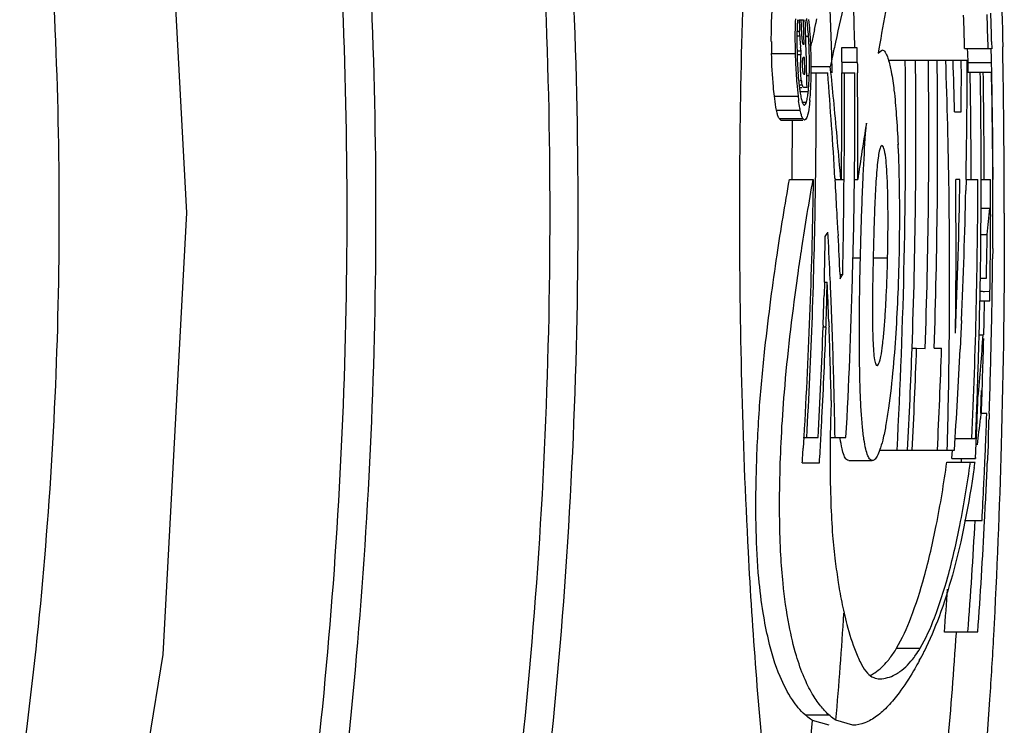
# Model space of a CAD drawing. Header units: millimetres. Extents: x 537 to 2248, y 801 to 1949.
# Tile 17 of 80: x 988 to 1014, y 953 to 971. Entities that reach past the tile are written whole.
import ezdxf

# ---------------------------------------------------------------- set-up
doc = ezdxf.new("R2010")
doc.units = ezdxf.units.MM
doc.header["$LTSCALE"] = 16.335
doc.layers.get('0').update_dxf_attribs({"linetype": 'CONTINUOUS'})

msp = doc.modelspace()

# ---------------------------------------------------------------- linework, layer by layer
at = {"color": 7, "linetype": 'Continuous'}
for p, q in [((1008.278, 971.309), (1008.391, 971.309)), ((1008.332, 971.195), (1008.334, 971.135)), ((1008.677, 971.063), (1008.711, 971.216)), ((1008.711, 971.216), (1008.717, 971.239)), ((1008.717, 971.239), (1008.737, 971.332)), ((1008.228, 971.019), (1008.295, 971.019)), ((1008.298, 970.905), (1008.295, 971.019)), ((1008.226, 970.905), (1008.298, 970.905)), ((1008.384, 970.689), (1008.392, 970.691)), ((1008.392, 970.691), (1008.409, 970.691)), ((1008.45, 970.891), (1008.521, 970.891)), ((1008.58, 970.619), (1008.607, 970.742)), ((1013.197, 970.76), (1013.201, 970.569)), ((1007.578, 970.452), (1008.182, 970.452)), ((1008.228, 970.515), (1008.333, 970.515)), ((1008.23, 970.424), (1008.323, 970.424)), ((1009.764, 970.599), (1009.366, 970.599)), ((1009.366, 970.599), (1009.368, 970.329)), ((1010.317, 970.567), (1010.299, 970.46)), ((1010.299, 970.46), (1010.397, 970.539)), ((1012.507, 970.58), (1013.186, 970.58)), ((1012.588, 970.46), (1012.585, 970.58)), ((1012.594, 970.219), (1012.588, 970.46)), ((1008.419, 970.351), (1008.398, 970.351)), ((1009.368, 970.329), (1009.37, 970.124)), ((1009.368, 970.226), (1009.767, 970.226)), ((1010.563, 970.278), (1012.573, 970.278)), ((1012.424, 969.838), (1012.423, 970.278)), ((1012.594, 970.219), (1013.194, 970.219)), ((1012.6, 969.974), (1012.594, 970.219)), ((1013.2, 969.981), (1013.194, 970.219)), ((1008.41, 969.927), (1008.429, 969.927)), ((1008.589, 970.123), (1009.078, 970.123)), ((1008.591, 969.956), (1009.011, 969.956)), ((1008.716, 969.586), (1008.715, 969.956)), ((1009.094, 969.964), (1009.078, 970.123)), ((1009.37, 970.124), (1009.371, 969.955)), ((1009.37, 969.956), (1009.703, 969.956)), ((1012.573, 969.975), (1013.195, 969.975)), ((1008.297, 969.766), (1008.338, 969.766)), ((1008.483, 969.886), (1008.541, 969.886)), ((1012.423, 969.399), (1012.424, 969.838)), ((1008.297, 969.65), (1008.36, 969.65)), ((1008.297, 969.587), (1008.347, 969.587)), ((1008.297, 969.479), (1008.514, 969.479)), ((1008.483, 969.587), (1008.413, 969.587)), ((1008.717, 969.255), (1008.716, 969.586)), ((1007.65, 969.365), (1008.254, 969.365)), ((1008.347, 969.212), (1008.468, 969.212)), ((1008.717, 969.134), (1008.717, 969.255)), ((1012.42, 968.959), (1012.423, 969.399)), ((1007.707, 969.002), (1008.311, 969.002)), ((1008.716, 968.749), (1008.717, 969.134)), ((1012.249, 968.959), (1012.42, 968.959)), ((1012.664, 968.961), (1012.662, 969.063)), ((1007.77, 968.795), (1008.374, 968.795)), ((1007.818, 968.751), (1007.77, 968.795)), ((1007.818, 968.751), (1008.374, 968.751)), ((1008.422, 968.751), (1008.374, 968.795)), ((1008.036, 967.239), (1008.64, 967.239)), ((1008.698, 966.852), (1008.704, 967.238)), ((1009.197, 967.239), (1009.429, 967.239)), ((1009.198, 967.266), (1009.2, 967.229)), ((1009.692, 967.239), (1009.777, 967.239)), ((1012.388, 967.239), (1012.279, 967.239)), ((1012.544, 967.236), (1012.538, 966.959)), ((1012.541, 967.239), (1012.846, 967.239)), ((1012.927, 967.239), (1013.172, 967.239)), ((1012.925, 966.503), (1013.149, 966.503)), ((1009.023, 965.784), (1009.018, 965.889)), ((1009.274, 965.901), (1009.279, 965.797)), ((1012.917, 965.833), (1013.084, 965.833)), ((1013.166, 965.391), (1013.167, 965.475)), ((1013.225, 965.476), (1013.222, 965.211)), ((1009.651, 965.236), (1009.847, 965.236)), ((1010.173, 965.236), (1010.541, 965.236)), ((1008.229, 964.65), (1008.24, 964.725)), ((1008.24, 964.725), (1008.255, 964.834)), ((1009.079, 964.623), (1009.076, 964.693)), ((1009.326, 964.811), (1009.33, 964.705)), ((1009.33, 964.815), (1009.397, 964.815)), ((1009.375, 964.778), (1009.397, 964.815)), ((1012.902, 964.719), (1013.062, 964.719)), ((1008.927, 964.621), (1008.918, 964.273)), ((1008.926, 964.619), (1008.999, 964.619)), ((1008.99, 964.237), (1008.999, 964.619)), ((1013.016, 964.383), (1013.154, 964.384)), ((1013.153, 964.302), (1013.154, 964.384)), ((1012.895, 964.138), (1013.15, 964.138)), ((1013.15, 964.138), (1013.153, 964.302)), ((1012.429, 963.642), (1012.414, 963.309)), ((1008.897, 963.519), (1008.895, 963.477)), ((1008.897, 963.474), (1008.968, 963.474)), ((1008.968, 963.474), (1008.969, 963.517)), ((1009.04, 963.612), (1009.044, 963.524)), ((1009.044, 963.524), (1009.045, 963.476)), ((1012.414, 963.309), (1012.394, 962.905)), ((1012.875, 963.277), (1012.981, 963.277)), ((1011.16, 962.931), (1011.282, 962.931)), ((1011.282, 962.931), (1011.5, 962.925)), ((1011.729, 962.931), (1011.92, 962.931)), ((1009.828, 962.427), (1009.827, 962.48)), ((1012.918, 961.275), (1012.913, 961.138)), ((1013.074, 961.27), (1012.935, 961.27)), ((1013.069, 961.132), (1013.074, 961.27)), ((1013.136, 961.268), (1013.131, 961.133)), ((1008.402, 960.67), (1008.385, 960.379)), ((1008.385, 960.65), (1008.764, 960.65)), ((1009.076, 960.661), (1009.076, 960.63)), ((1009.076, 960.65), (1009.478, 960.65)), ((1012.245, 960.631), (1012.788, 960.631)), ((1013.112, 960.624), (1013.106, 960.448)), ((1013.024, 960.01), (1013.039, 960.36)), ((1013.106, 960.448), (1013.093, 960.126)), ((1010.334, 960.329), (1012.245, 960.329)), ((1012.185, 960.119), (1012.194, 960.329)), ((1012.185, 960.119), (1012.786, 960.119)), ((1012.424, 960.036), (1012.428, 960.119)), ((1012.789, 960.143), (1012.786, 960.119)), ((1013.093, 960.126), (1013.087, 960.002)), ((1008.363, 960.007), (1008.801, 960.007)), ((1009.548, 960.067), (1010.151, 960.067)), ((1012.054, 960.026), (1012.773, 960.026)), ((1012.773, 960.026), (1012.771, 960.013)), ((1012.506, 958.54), (1012.953, 958.54)), ((1011.992, 955.692), (1012.845, 955.692)), ((1010.769, 955.276), (1011.372, 955.276)), ((1011.352, 954.961), (1011.319, 954.903)), ((1008.433, 953.58), (1009.038, 953.58)), ((1009.049, 953.316), (1008.623, 953.437)), ((1009.654, 953.316), (1009.223, 953.44))]:
    msp.add_line(p, q, dxfattribs=at)
msp.add_lwpolyline([(978.345, 912.704), (982.876, 921.75), (987.163, 932.753), (990.216, 943.891), (992.042, 955.118), (992.651, 966.386), (992.042, 977.651), (990.214, 988.872), (987.161, 1000.005), (982.877, 1011.002), (978.344, 1020.051)], dxfattribs=at)
for centre, radius, start, end in [((854.672, 966.333), 154.495, 1.34488, 6.84301), ((854.661, 966.377), 155.102, 1.55976, 2.30315), ((1093.785, 952.353), 86.55, 166.95148, 167.73344), ((1224.12, 933.639), 216.968, 169.91085, 170.20045), ((924.384, 968.358), 88.151, 1.44414, 1.99577), ((924.822, 968.363), 88.313, 1.43824, 2.00226), ((876.68, 967.219), 136.563, 1.48565, 1.78976), ((1018.754, 970.911), 10.577, 177.6823, 179.189), ((1015.246, 970.835), 7.021, 176.7902, 178.7133), ((1014.141, 970.897), 5.914, 175.9606, 176.7833), ((854.661, 966.377), 153.809, 1.60706, 1.83748), ((854.661, 966.377), 153.856, 1.19538, 1.83692), ((997.616, 970.244), 10.97, 4.0603, 5.635), ((1022.157, 970.871), 13.981, 179.2201, 180.4475), ((1017.392, 970.785), 9.167, 178.6962, 180.3035), ((1017.028, 971.449), 8.7, 182.0663, 183.0617), ((1000.917, 970.371), 7.622, 3.9119, 5.615), ((995.613, 970.093), 12.978, 2.6835, 4.1003), ((1104.134, 949.943), 97.765, 167.52442, 167.71722), ((1023.919, 970.889), 16.347, 180.4479, 181.5336), ((1024.53, 970.888), 16.354, 180.4419, 181.5276), ((1020.723, 970.794), 12.498, 180.2641, 181.483), ((1012.193, 971.021), 3.897, 181.7078, 183.9668), ((1011.885, 970.997), 3.588, 183.9297, 184.9423), ((1011.001, 970.919), 2.7, 184.9119, 186.4875), ((999.388, 970.267), 9.155, 3.0715, 3.9094), ((998.297, 970.206), 10.247, 2.7528, 3.0819), ((997.404, 970.164), 11.142, 2.0147, 2.7482), ((995.451, 970.081), 13.14, 1.2476, 2.7014), ((1116.848, 947.316), 110.157, 167.72197, 167.91291), ((1024.126, 970.867), 15.95, 181.4925, 182.9027), ((1021.022, 970.791), 12.797, 181.4388, 182.6179), ((1010.695, 970.258), 2.378, 175.9911, 177.5434), ((1009.823, 970.319), 1.504, 174.6274, 175.9771), ((1009.318, 970.367), 0.997, 172.8922, 174.6579), ((997.386, 970.159), 11.16, 0.23, 2.0395), ((855.615, 969.006), 154.157, 0.45323, 0.59196), ((856.1, 966.65), 157.135, 1.30174, 1.43321), ((801.5, 966.502), 212.019, 0.94707, 1.11333), ((1018.323, 970.668), 10.095, 182.6186, 184.0506), ((1012.498, 970.195), 4.182, 178.7881, 179.6903), ((1011.697, 970.214), 3.381, 177.5217, 178.8088), ((854.661, 966.377), 153.809, 1.32233, 1.48027), ((995.784, 970.09), 12.808, 1.0427, 1.2402), ((996.225, 970.097), 12.367, 359.4031, 1.0492), ((1129.197, 944.669), 122.787, 167.91183, 168.03579), ((1095.208, 970.918), 85.443, 180.46425, 180.64245), ((855.708, 968.59), 155.294, 358.75101, 0.62262), ((855.724, 968.481), 155.541, 357.95689, 0.66183), ((855.757, 968.325), 155.837, 358.01393, 0.71773), ((855.785, 968.21), 156.034, 358.06113, 0.75926), ((855.839, 964.719), 156.286, 359.60638, 2.03835), ((855.148, 965.398), 157.141, 1.29865, 1.77955), ((864.987, 970.159), 147.585, 359.53278, 0.04591), ((1019.708, 970.633), 11.525, 182.8523, 184.6918), ((1015.794, 970.497), 7.561, 184.1095, 185.8606), ((998.582, 970.071), 10.009, 357.1881, 359.1361), ((997.584, 970.089), 11.008, 359.119, 359.3704), ((861.626, 958.361), 147.84, 3.45326, 4.49808), ((868.364, 955.563), 141.465, 5.51634, 5.84267), ((863.874, 969.177), 145.498, 0.05123, 0.30627), ((855.554, 969.241), 153.888, 359.25434, 0.26597), ((855.48, 969.026), 154.225, 359.87028, 0.3455), ((855.167, 967.151), 157.507, 0.69561, 1.02741), ((855.986, 967.316), 156.944, 359.97197, 0.97073), ((856.155, 967.251), 156.851, 359.99554, 0.9951), ((856.098, 966.678), 157.131, 0.20436, 1.20207), ((852.197, 966.538), 161.04, 0.97026, 1.22501), ((800.235, 966.481), 213.285, 0.77063, 0.9472), ((1016.528, 970.366), 8.334, 184.6521, 186.9017), ((1014.511, 970.369), 6.272, 185.8935, 186.7053), ((1009.702, 969.941), 1.375, 187.2877, 189.2696), ((1002.861, 970.052), 5.682, 355.5145, 356.8946), ((1001.863, 970.109), 6.682, 356.8744, 358.0938), ((1013.799, 970.285), 5.554, 186.7099, 187.2614), ((1013.171, 970.205), 4.921, 187.2576, 187.9747), ((1012.379, 970.093), 4.122, 187.9518, 189.1107), ((1011.14, 969.893), 2.867, 189.0931, 190.5627), ((1004.126, 969.949), 4.413, 353.8888, 355.5643), ((1001.577, 969.918), 7.011, 354.8244, 356.5562), ((1000.451, 969.988), 8.139, 356.5406, 357.1241), ((1015.031, 970.188), 6.826, 186.9264, 187.5216), ((1014.37, 970.101), 6.16, 187.5238, 187.9767), ((1002.954, 969.8), 5.629, 354.3824, 354.759), ((868.419, 955.568), 141.41, 4.73384, 5.51637), ((855.069, 969.177), 154.304, 359.28018, 0.04845), ((875.677, 968.262), 134.104, 359.56275, 0.44386), ((856.68, 966.628), 156.555, 0.22339, 0.96518), ((792.597, 966.384), 220.923, 0.22363, 0.76904), ((864.974, 970.159), 147.598, 358.86502, 359.53277), ((855.166, 967.151), 157.508, 0.03201, 0.6587), ((855.404, 969.218), 152.709, 359.25699, 359.82506), ((855.41, 969.227), 153.307, 359.25657, 359.82121), ((855.474, 969.026), 154.232, 359.33622, 359.87028), ((1111.61, 952.196), 102.937, 170.78803, 171.59724), ((978.535, 966.746), 32.301, 2.268, 2.4538), ((861.656, 958.363), 147.811, 3.13887, 3.43871), ((854.964, 968.054), 154.466, 358.79834, 359.69752), ((855.477, 969.026), 154.228, 358.39195, 359.33621), ((855.059, 965.486), 157.23, 359.20943, 0.63859), ((861.058, 969.7), 151.35, 357.58269, 359.06801), ((858.596, 967.468), 154.25, 357.45983, 359.91485), ((855.986, 967.316), 156.945, 358.52638, 359.97194), ((815.421, 966.76), 197.751, 359.87922, 0.13876), ((856.091, 966.678), 157.139, 359.9363, 0.20437), ((793.014, 966.375), 220.507, 0.0005, 0.22638), ((864.953, 970.16), 147.62, 357.4695, 358.75759), ((855.397, 969.228), 153.32, 356.79293, 359.11227), ((861.664, 958.363), 147.803, 2.92338, 3.13887), ((986.965, 968.704), 26.277, 353.7286, 355.1961), ((856.099, 966.678), 157.131, 359.56147, 359.9363), ((865.657, 966.707), 147.516, 359.52164, 359.85868), ((979.932, 984.281), 34.413, 327.4808, 327.6938), ((854.996, 968.23), 153.973, 358.65689, 359.08871), ((861.631, 958.152), 147.59, 2.54017, 2.9642), ((861.675, 958.364), 147.792, 2.50022, 2.88286), ((975.003, 966.111), 35.549, 358.5896, 359.2897), ((864.719, 968.163), 148.384, 358.66997, 359.10027), ((866.216, 966.695), 146.956, 359.22893, 359.49169), ((1109.322, 962.962), 99.176, 178.6089, 179.07769), ((855.706, 968.59), 155.297, 356.95047, 358.75089), ((856.111, 966.678), 157.119, 359.28425, 359.46491), ((861.642, 958.153), 147.579, 2.3265, 2.51271), ((980.327, 982.417), 33.983, 328.5889, 328.7329), ((855.469, 969.026), 154.237, 356.88716, 358.39191), ((871.939, 966.62), 141.233, 359.09275, 359.22816), ((856.107, 966.678), 157.122, 359.07186, 359.28425), ((861.632, 958.088), 147.512, 2.14628, 2.53772), ((1013.027, 967.872), 3.489, 267.8889, 268.8032), ((1013.016, 967.669), 3.286, 268.9174, 270.0046), ((854.996, 968.23), 153.973, 358.2467, 358.52737), ((854.998, 968.219), 154.044, 358.2507, 358.51883), ((861.649, 958.153), 147.571, 2.08682, 2.3265), ((856.016, 967.143), 157.029, 358.58883, 358.90329), ((856.104, 966.678), 157.125, 358.75756, 359.07186), ((855.858, 964.719), 156.267, 359.34188, 359.60623), ((855.428, 969.178), 153.574, 356.81689, 357.87246), ((855.427, 969.149), 153.646, 357.45171, 357.88316), ((861.648, 958.088), 147.496, 1.36332, 2.09356), ((861.661, 958.153), 147.56, 1.33809, 2.08682), ((855.983, 967.316), 156.947, 357.93916, 358.52635), ((961.78, 966.672), 51.313, 354.4073, 356.2055), ((856.014, 967.143), 157.031, 357.85641, 358.55432), ((856.101, 966.678), 157.128, 358.0268, 358.75756), ((855.737, 968.481), 155.528, 356.9954, 357.9567), ((855.751, 968.43), 155.628, 357.01592, 357.97481), ((855.826, 968.104), 156.18, 357.14651, 358.10191), ((855.853, 964.719), 156.272, 358.39014, 359.34188), ((864.905, 970.162), 147.668, 356.18173, 357.18285), ((855.427, 969.149), 153.646, 357.02027, 357.45171), ((855.987, 967.316), 156.944, 357.74534, 357.93916), ((855.988, 967.289), 156.961, 357.76002, 357.94908), ((856.015, 967.171), 157.014, 357.84803, 358.05818), ((1043.159, 960.184), 34.086, 177.6237, 179.1993), ((861.676, 958.154), 147.545, 0.96958, 1.33808), ((855.426, 969.149), 153.647, 356.82766, 357.02026), ((855.993, 967.316), 156.938, 357.55892, 357.74534), ((855.988, 967.289), 156.962, 357.57097, 357.76002), ((975.337, 965.308), 37.807, 352.64, 353.6685), ((856.058, 966.872), 157.116, 357.62463, 357.90656), ((856.107, 966.678), 157.123, 357.79156, 357.97743), ((855.425, 969.149), 153.648, 356.58883, 356.82766), ((1046.079, 960.134), 37.007, 179.2317, 180.2177), ((855.987, 967.289), 156.963, 357.38192, 357.57097), ((855.404, 969.24), 153.237, 356.54561, 356.6849), ((980.594, 964.624), 32.506, 351.6227, 351.8441), ((856.057, 966.872), 157.117, 357.29252, 357.49682), ((856.089, 966.679), 157.14, 357.02643, 357.56486), ((856.056, 966.872), 157.118, 356.96042, 357.29252), ((855.995, 967.192), 157.02, 355.79993, 356.84153), ((856.089, 966.679), 157.14, 355.99064, 357.02644), ((855.988, 967.189), 156.428, 355.78487, 356.18514), ((854.661, 966.377), 155.102, 355.21546, 356.22846), ((854.661, 966.377), 158, 354.03215, 356.11344), ((1005.61, 958.127), 6.556, 331.1223, 333.471), ((858.537, 965.976), 150.609, 352.98545, 355.22444)]:
    msp.add_arc(centre, radius, start, end, dxfattribs=at)
for points, knots in [([(964.526, 897.01), (968.365, 901.94), (975.353, 912.364), (981.967, 926.599), (985.775, 938.521), (987.851, 947.682), (989.11, 956.991), (989.533, 966.375), (989.112, 975.759), (987.852, 985.068), (985.775, 994.229), (982.918, 1003.176), (979.321, 1011.852), (973.61, 1022.986), (968.365, 1030.813), (964.526, 1035.745)], [0, 0, 0, 0, 0.12493, 0.249858, 0.312376, 0.374895, 0.437414, 0.499934, 0.562454, 0.624974, 0.687494, 0.750014, 0.812533, 0.875051, 1, 1, 1, 1]), ([(993.88, 918.869), (996.743, 926.389), (1001.15, 942.054), (1003.389, 966.377), (1001.15, 990.701), (996.743, 1006.366), (993.88, 1013.886)], [0, 0, 0, 0, 0.24881, 0.500001, 0.751191, 1, 1, 1, 1]), ([(993.201, 919.346), (996.05, 926.785), (1000.438, 942.291), (1002.668, 966.377), (1000.438, 990.463), (996.05, 1005.969), (993.201, 1013.409)], [0, 0, 0, 0, 0.24878, 0.500001, 0.751221, 1, 1, 1, 1]), ([(989.708, 1010.56), (992.25, 1003.532), (996.152, 988.948), (998.131, 966.377), (996.152, 943.807), (992.25, 929.223), (989.708, 922.195)], [0, 0, 0, 0, 0.248964, 0.5, 0.751037, 1, 1, 1, 1]), ([(989.006, 1010.104), (991.536, 1003.152), (995.42, 988.721), (997.391, 966.377), (995.42, 944.034), (991.536, 929.602), (989.006, 922.651)], [0, 0, 0, 0, 0.248937, 0.5, 0.751063, 1, 1, 1, 1]), ([(1008.628, 944.597), (1008.514, 945.027), (1008.293, 945.981), (1007.856, 948.324), (1007.349, 952.268), (1006.883, 958.576), (1006.698, 966.377), (1006.883, 974.179), (1007.349, 980.486), (1007.856, 984.431), (1008.293, 986.774), (1008.514, 987.728), (1008.628, 988.158)], [0, 0, 0, 0, 0.030434, 0.067027, 0.163198, 0.302604, 0.5, 0.697396, 0.836802, 0.932973, 0.969566, 1, 1, 1, 1]), ([(1012.809, 982.811), (1012.981, 981.148), (1013.288, 977.088), (1013.433, 973.02), (1013.48, 970.622)], [0, 0, 0, 0, 0.410625, 1, 1, 1, 1]), ([(1007.572, 970.761), (1007.572, 970.837), (1007.572, 971.111), (1007.58, 971.386), (1007.595, 971.585)], [0, 0, 0, 0, 0.273619, 1, 1, 1, 1]), ([(1008.278, 971.309), (1008.279, 971.293), (1008.285, 971.228), (1008.289, 971.162), (1008.291, 971.113)], [0, 0, 0, 0, 0.241406, 1, 1, 1, 1]), ([(1008.503, 971.117), (1008.501, 971.136), (1008.493, 971.211), (1008.484, 971.286), (1008.476, 971.341)], [0, 0, 0, 0, 0.263702, 1, 1, 1, 1]), ([(1008.341, 970.984), (1008.342, 970.95), (1008.345, 970.906), (1008.349, 970.861), (1008.35, 970.851)], [0, 0, 0, 0, 0.758589, 1, 1, 1, 1]), ([(1008.35, 970.851), (1008.351, 970.841), (1008.354, 970.806), (1008.358, 970.771), (1008.362, 970.746)], [0, 0, 0, 0, 0.273963, 1, 1, 1, 1]), ([(1008.362, 970.746), (1008.364, 970.731), (1008.365, 970.712), (1008.379, 970.69), (1008.384, 970.69)], [0, 0, 0, 0, 0.751659, 1, 1, 1, 1]), ([(1007.65, 969.365), (1007.64, 969.444), (1007.602, 969.806), (1007.585, 970.169), (1007.578, 970.452)], [0, 0, 0, 0, 0.221158, 1, 1, 1, 1]), ([(1008.333, 970.515), (1008.331, 970.523), (1008.325, 970.555), (1008.321, 970.588), (1008.318, 970.614)], [0, 0, 0, 0, 0.216139, 1, 1, 1, 1]), ([(1010.397, 970.542), (1010.429, 970.542), (1010.479, 970.491), (1010.521, 970.407), (1010.544, 970.345), (1010.556, 970.309)], [0, 0, 0, 0, 0.33097, 0.612679, 1, 1, 1, 1]), ([(1008.324, 969.924), (1008.322, 969.948), (1008.317, 970.046), (1008.315, 970.144), (1008.316, 970.218)], [0, 0, 0, 0, 0.2463, 1, 1, 1, 1]), ([(1008.365, 970.278), (1008.364, 970.274), (1008.363, 970.253), (1008.362, 970.232), (1008.362, 970.216)], [0, 0, 0, 0, 0.220567, 1, 1, 1, 1]), ([(1008.371, 970.322), (1008.371, 970.319), (1008.368, 970.305), (1008.366, 970.29), (1008.365, 970.278)], [0, 0, 0, 0, 0.208376, 1, 1, 1, 1]), ([(1008.389, 970.349), (1008.385, 970.347), (1008.381, 970.342), (1008.378, 970.337), (1008.377, 970.336)], [0, 0, 0, 0, 0.681613, 1, 1, 1, 1]), ([(1008.398, 970.351), (1008.396, 970.351), (1008.393, 970.35), (1008.39, 970.35), (1008.389, 970.349)], [0, 0, 0, 0, 0.490645, 1, 1, 1, 1]), ([(1008.541, 969.886), (1008.542, 969.912), (1008.545, 970.018), (1008.546, 970.123), (1008.546, 970.204)], [0, 0, 0, 0, 0.240697, 1, 1, 1, 1]), ([(1010.556, 970.309), (1010.589, 970.205), (1010.646, 969.941), (1010.715, 969.465), (1010.771, 968.844), (1010.796, 968.382), (1010.807, 968.129)], [0, 0, 0, 0, 0.149535, 0.367835, 0.655593, 1, 1, 1, 1]), ([(1008.338, 969.766), (1008.337, 969.778), (1008.33, 969.83), (1008.326, 969.883), (1008.324, 969.924)], [0, 0, 0, 0, 0.225098, 1, 1, 1, 1]), ([(1008.366, 970.052), (1008.366, 970.045), (1008.368, 970.021), (1008.371, 969.997), (1008.374, 969.98)], [0, 0, 0, 0, 0.28489, 1, 1, 1, 1]), ([(1008.374, 969.98), (1008.375, 969.972), (1008.379, 969.954), (1008.388, 969.936), (1008.397, 969.931)], [0, 0, 0, 0, 0.429387, 1, 1, 1, 1]), ([(1008.36, 969.65), (1008.358, 969.654), (1008.352, 969.677), (1008.348, 969.701), (1008.345, 969.719)], [0, 0, 0, 0, 0.208186, 1, 1, 1, 1]), ([(1008.376, 969.609), (1008.375, 969.612), (1008.368, 969.624), (1008.363, 969.638), (1008.36, 969.65)], [0, 0, 0, 0, 0.194653, 1, 1, 1, 1]), ([(1008.413, 969.587), (1008.41, 969.587), (1008.395, 969.588), (1008.383, 969.599), (1008.376, 969.609)], [0, 0, 0, 0, 0.207068, 1, 1, 1, 1]), ([(1008.5, 969.367), (1008.501, 969.376), (1008.507, 969.413), (1008.511, 969.451), (1008.514, 969.479)], [0, 0, 0, 0, 0.235562, 1, 1, 1, 1]), ([(1007.707, 969.002), (1007.701, 969.028), (1007.678, 969.148), (1007.662, 969.27), (1007.65, 969.365)], [0, 0, 0, 0, 0.217471, 1, 1, 1, 1]), ([(1008.311, 969.002), (1008.307, 969.02), (1008.291, 969.101), (1008.279, 969.183), (1008.27, 969.246)], [0, 0, 0, 0, 0.224699, 1, 1, 1, 1]), ([(1008.347, 969.257), (1008.35, 969.246), (1008.36, 969.211), (1008.373, 969.176), (1008.387, 969.156)], [0, 0, 0, 0, 0.320217, 1, 1, 1, 1]), ([(1008.387, 969.156), (1008.388, 969.154), (1008.394, 969.146), (1008.402, 969.139), (1008.408, 969.136)], [0, 0, 0, 0, 0.303787, 1, 1, 1, 1]), ([(1008.416, 969.135), (1008.42, 969.135), (1008.443, 969.144), (1008.453, 969.17), (1008.46, 969.188)], [0, 0, 0, 0, 0.166102, 1, 1, 1, 1]), ([(1008.468, 969.212), (1008.471, 969.222), (1008.485, 969.273), (1008.494, 969.326), (1008.5, 969.367)], [0, 0, 0, 0, 0.203634, 1, 1, 1, 1]), ([(1008.555, 969.249), (1008.552, 969.215), (1008.54, 969.1), (1008.524, 968.986), (1008.505, 968.906)], [0, 0, 0, 0, 0.291915, 1, 1, 1, 1]), ([(1007.727, 968.914), (1007.725, 968.92), (1007.718, 968.95), (1007.711, 968.979), (1007.707, 969.002)], [0, 0, 0, 0, 0.232024, 1, 1, 1, 1]), ([(1007.77, 968.795), (1007.766, 968.803), (1007.748, 968.84), (1007.736, 968.881), (1007.727, 968.914)], [0, 0, 0, 0, 0.196727, 1, 1, 1, 1]), ([(1008.332, 968.914), (1008.33, 968.92), (1008.322, 968.95), (1008.316, 968.979), (1008.311, 969.002)], [0, 0, 0, 0, 0.232022, 1, 1, 1, 1]), ([(1008.374, 968.795), (1008.37, 968.803), (1008.352, 968.84), (1008.34, 968.881), (1008.332, 968.914)], [0, 0, 0, 0, 0.196715, 1, 1, 1, 1]), ([(1008.408, 969.136), (1008.41, 969.136), (1008.412, 969.135), (1008.415, 969.135), (1008.416, 969.135)], [0, 0, 0, 0, 0.5087, 1, 1, 1, 1]), ([(1008.505, 968.906), (1008.496, 968.866), (1008.484, 968.812), (1008.441, 968.751), (1008.422, 968.751)], [0, 0, 0, 0, 0.681685, 1, 1, 1, 1]), ([(1009.914, 967.247), (1009.92, 967.374), (1009.944, 967.851), (1009.972, 968.327), (1010, 968.675)], [0, 0, 0, 0, 0.26788, 1, 1, 1, 1]), ([(1010.398, 968.1), (1010.382, 968.1), (1010.348, 968.044), (1010.324, 967.943), (1010.293, 967.766), (1010.27, 967.535), (1010.247, 967.254), (1010.222, 966.82), (1010.208, 966.48), (1010.2, 966.246)], [0, 0, 0, 0, 0.025897, 0.083803, 0.17836, 0.30535, 0.457019, 0.626912, 1, 1, 1, 1]), ([(1010.549, 965.67), (1010.552, 965.948), (1010.554, 966.364), (1010.546, 966.911), (1010.532, 967.296), (1010.511, 967.631), (1010.487, 967.86), (1010.459, 967.996), (1010.44, 968.055), (1010.417, 968.1), (1010.398, 968.1)], [0, 0, 0, 0, 0.340409, 0.508686, 0.669066, 0.81151, 0.917931, 0.953104, 0.977012, 1, 1, 1, 1]), ([(1010.811, 968.025), (1010.82, 967.795), (1010.848, 966.856), (1010.845, 965.917), (1010.83, 965.208)], [0, 0, 0, 0, 0.245019, 1, 1, 1, 1]), ([(1008.433, 953.58), (1008.31, 953.691), (1008.062, 953.998), (1007.731, 954.641), (1007.507, 955.398), (1007.347, 956.241), (1007.23, 957.169), (1007.17, 958.389), (1007.182, 959.858), (1007.258, 961.409), (1007.396, 962.86), (1007.553, 964.14), (1007.753, 965.58), (1007.922, 966.597), (1008.036, 967.239)], [0, 0, 0, 0, 0.035587, 0.083703, 0.154508, 0.204088, 0.267904, 0.354914, 0.466051, 0.583287, 0.687909, 0.778814, 0.860115, 1, 1, 1, 1]), ([(1008.255, 964.834), (1008.286, 965.054), (1008.403, 965.857), (1008.537, 966.657), (1008.64, 967.239)], [0, 0, 0, 0, 0.272909, 1, 1, 1, 1]), ([(1008.64, 967.239), (1008.624, 966.143), (1008.57, 963.952), (1008.464, 961.764), (1008.402, 960.67)], [0, 0, 0, 0, 0.500188, 1, 1, 1, 1]), ([(1009.847, 965.236), (1009.851, 965.409), (1009.868, 966.079), (1009.892, 966.75), (1009.914, 967.247)], [0, 0, 0, 0, 0.258484, 1, 1, 1, 1]), ([(1010.2, 966.246), (1010.198, 966.174), (1010.188, 965.882), (1010.181, 965.59), (1010.175, 965.369)], [0, 0, 0, 0, 0.245297, 1, 1, 1, 1]), ([(1013.521, 966.377), (1013.521, 964.402), (1013.474, 960.81), (1013.332, 957.221), (1013.244, 955.606)], [0, 0, 0, 0, 0.549921, 1, 1, 1, 1]), ([(1009.827, 962.48), (1009.82, 962.934), (1009.821, 963.853), (1009.835, 964.771), (1009.847, 965.236)], [0, 0, 0, 0, 0.493884, 1, 1, 1, 1]), ([(1010.272, 962.487), (1010.281, 962.487), (1010.303, 962.508), (1010.338, 962.585), (1010.379, 962.758), (1010.417, 963.037), (1010.453, 963.402), (1010.484, 963.821), (1010.517, 964.438), (1010.533, 964.913), (1010.541, 965.236)], [0, 0, 0, 0, 0.010335, 0.02842, 0.093058, 0.198281, 0.333934, 0.487394, 0.652367, 1, 1, 1, 1]), ([(1010.83, 965.208), (1010.824, 964.961), (1010.796, 964.034), (1010.742, 963.107), (1010.681, 962.43)], [0, 0, 0, 0, 0.266699, 1, 1, 1, 1]), ([(1007.829, 960.657), (1007.848, 961.043), (1007.939, 962.378), (1008.099, 963.707), (1008.229, 964.65)], [0, 0, 0, 0, 0.288566, 1, 1, 1, 1]), ([(1010.159, 964.558), (1010.155, 964.312), (1010.152, 963.949), (1010.156, 963.474), (1010.165, 963.148), (1010.179, 962.871), (1010.197, 962.684), (1010.22, 962.575), (1010.235, 962.525), (1010.255, 962.486), (1010.272, 962.487)], [0, 0, 0, 0, 0.352436, 0.522158, 0.681337, 0.81945, 0.919014, 0.952742, 0.976648, 1, 1, 1, 1]), ([(1010.151, 960.066), (1010.129, 960.065), (1010.093, 960.088), (1010.061, 960.136), (1010.019, 960.222), (1009.975, 960.381), (1009.93, 960.634), (1009.892, 960.972), (1009.861, 961.393), (1009.84, 961.887), (1009.831, 962.241), (1009.828, 962.427)], [0, 0, 0, 0, 0.026682, 0.046209, 0.07177, 0.144276, 0.249096, 0.389071, 0.563603, 0.769841, 1, 1, 1, 1]), ([(1010.681, 962.43), (1010.65, 962.086), (1010.598, 961.604), (1010.506, 961.011), (1010.439, 960.673), (1010.372, 960.413), (1010.302, 960.228), (1010.239, 960.112), (1010.177, 960.067), (1010.151, 960.066)], [0, 0, 0, 0, 0.419902, 0.589985, 0.729423, 0.838092, 0.916751, 0.9684, 1, 1, 1, 1]), ([(1009.038, 953.58), (1008.961, 953.65), (1008.808, 953.82), (1008.594, 954.138), (1008.384, 954.566), (1008.181, 955.148), (1007.996, 955.953), (1007.875, 956.813), (1007.805, 957.711), (1007.77, 958.953), (1007.794, 959.954), (1007.829, 960.657)], [0, 0, 0, 0, 0.042413, 0.093169, 0.156055, 0.236705, 0.344571, 0.492903, 0.591083, 0.712451, 1, 1, 1, 1]), ([(1009.548, 960.066), (1009.526, 960.065), (1009.488, 960.089), (1009.456, 960.138), (1009.413, 960.229), (1009.369, 960.394), (1009.344, 960.542), (1009.331, 960.629)], [0, 0, 0, 0, 0.105648, 0.183678, 0.286187, 0.577746, 1, 1, 1, 1]), ([(1009.073, 959.993), (1009.074, 959.658), (1009.084, 959.044), (1009.127, 958.211), (1009.195, 957.534), (1009.253, 957.136), (1009.281, 956.957)], [0, 0, 0, 0, 0.330538, 0.603923, 0.820986, 1, 1, 1, 1]), ([(1010.769, 955.276), (1010.917, 955.523), (1011.181, 956.125), (1011.514, 957.176), (1011.818, 958.504), (1011.978, 959.486), (1012.054, 960.026)], [0, 0, 0, 0, 0.174477, 0.396752, 0.668861, 1, 1, 1, 1]), ([(1011.372, 955.276), (1011.519, 955.523), (1011.783, 956.125), (1012.116, 957.176), (1012.419, 958.504), (1012.579, 959.486), (1012.655, 960.026)], [0, 0, 0, 0, 0.174455, 0.396723, 0.668839, 1, 1, 1, 1]), ([(1012.753, 959.888), (1012.617, 958.965), (1012.374, 957.677), (1011.887, 956.124), (1011.619, 955.484), (1011.477, 955.198)], [0, 0, 0, 0, 0.574258, 0.803484, 1, 1, 1, 1]), ([(1009.281, 956.957), (1009.292, 956.885), (1009.335, 956.623), (1009.386, 956.362), (1009.429, 956.175)], [0, 0, 0, 0, 0.274809, 1, 1, 1, 1]), ([(1009.429, 956.175), (1009.451, 956.076), (1009.533, 955.74), (1009.636, 955.409), (1009.727, 955.183)], [0, 0, 0, 0, 0.293723, 1, 1, 1, 1]), ([(1013.244, 955.606), (1013.214, 955.061), (1013.1, 953.171), (1012.948, 951.283), (1012.809, 949.944)], [0, 0, 0, 0, 0.288691, 1, 1, 1, 1]), ([(1009.727, 955.183), (1009.771, 955.073), (1009.856, 954.884), (1010.002, 954.653), (1010.169, 954.518), (1010.29, 954.497), (1010.343, 954.497)], [0, 0, 0, 0, 0.362534, 0.636558, 0.835224, 1, 1, 1, 1]), ([(1010.545, 954.957), (1010.565, 954.981), (1010.645, 955.082), (1010.718, 955.191), (1010.769, 955.276)], [0, 0, 0, 0, 0.233161, 1, 1, 1, 1]), ([(1011.218, 955.045), (1011.231, 955.063), (1011.285, 955.138), (1011.335, 955.216), (1011.372, 955.276)], [0, 0, 0, 0, 0.238174, 1, 1, 1, 1]), ([(1010.098, 954.588), (1010.137, 954.607), (1010.307, 954.703), (1010.449, 954.841), (1010.545, 954.957)], [0, 0, 0, 0, 0.225259, 1, 1, 1, 1]), ([(1010.732, 954.604), (1010.775, 954.626), (1010.962, 954.743), (1011.115, 954.908), (1011.218, 955.045)], [0, 0, 0, 0, 0.221433, 1, 1, 1, 1]), ([(1011.319, 954.903), (1011.281, 954.835), (1011.131, 954.574), (1010.967, 954.32), (1010.833, 954.142)], [0, 0, 0, 0, 0.259091, 1, 1, 1, 1]), ([(1010.343, 954.497), (1010.409, 954.496), (1010.544, 954.521), (1010.671, 954.572), (1010.732, 954.604)], [0, 0, 0, 0, 0.490274, 1, 1, 1, 1]), ([(1010.833, 954.142), (1010.746, 954.025), (1010.57, 953.81), (1010.282, 953.542), (1009.978, 953.36), (1009.758, 953.312), (1009.653, 953.312)], [0, 0, 0, 0, 0.294169, 0.557494, 0.789481, 1, 1, 1, 1]), ([(1008.623, 953.437), (1008.607, 953.447), (1008.54, 953.489), (1008.478, 953.539), (1008.433, 953.58)], [0, 0, 0, 0, 0.237024, 1, 1, 1, 1]), ([(1009.223, 953.44), (1009.207, 953.45), (1009.142, 953.492), (1009.082, 953.54), (1009.038, 953.58)], [0, 0, 0, 0, 0.237349, 1, 1, 1, 1])]:
    msp.add_open_spline(points, degree=3, knots=knots, dxfattribs=at)
for points in [[(1008.326, 971.309), (1008.328, 971.271), (1008.33, 971.233), (1008.332, 971.195)], [(1008.291, 971.113), (1008.293, 971.079), (1008.294, 971.045), (1008.295, 971.012)], [(1008.329, 970.49), (1008.33, 970.499), (1008.331, 970.507), (1008.333, 970.515)], [(1008.362, 970.216), (1008.362, 970.192), (1008.362, 970.168), (1008.362, 970.143)], [(1008.377, 970.336), (1008.375, 970.331), (1008.373, 970.327), (1008.371, 970.322)], [(1008.362, 970.143), (1008.363, 970.113), (1008.364, 970.083), (1008.366, 970.052)], [(1008.397, 969.931), (1008.401, 969.928), (1008.405, 969.927), (1008.41, 969.927)], [(1009.777, 969.301), (1009.775, 969.521), (1009.772, 969.74), (1009.77, 969.96)], [(1008.322, 969.367), (1008.326, 969.347), (1008.33, 969.326), (1008.335, 969.305)], [(1008.335, 969.305), (1008.338, 969.289), (1008.342, 969.273), (1008.347, 969.257)], [(1008.46, 969.188), (1008.463, 969.196), (1008.466, 969.204), (1008.468, 969.212)]]:
    msp.add_open_spline(points, degree=3, dxfattribs=at)

doc.saveas('drawing.dxf')
